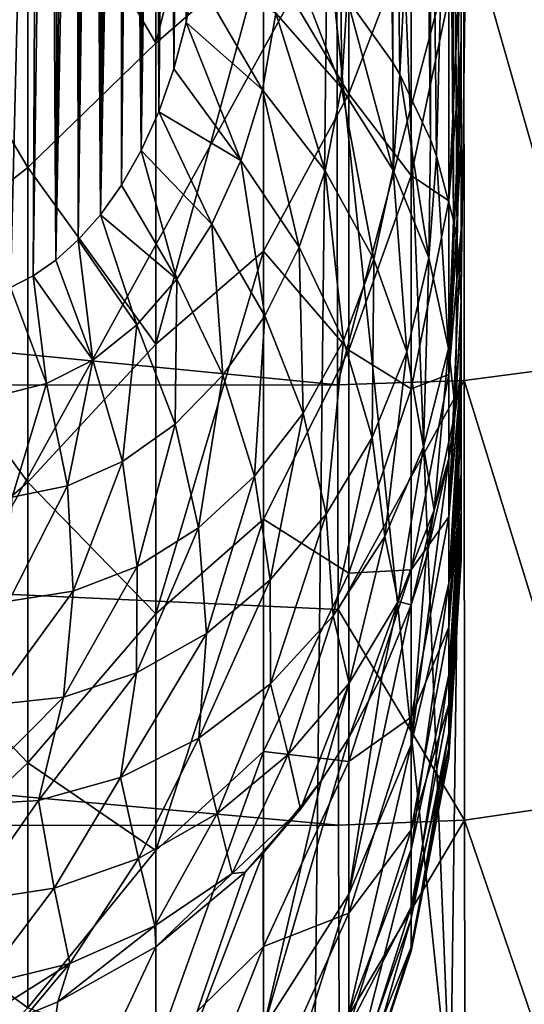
# Model space of a CAD drawing. Header units: metres. Extents: x -22 to 72, y -222 to 22.
# Tile 241 of 256: x 67.9 to 69.5, y -15.34 to -12.22. Entities that reach past the tile are written whole.
import ezdxf

# ---------------------------------------------------------------- set-up
doc = ezdxf.new("R2010")
doc.units = ezdxf.units.M
doc.layers.add('solid_509499_SW0002_01', color=7, linetype='CONTINUOUS')

msp = doc.modelspace()

# ---------------------------------------------------------------- linework, layer by layer
at = {"layer": 'solid_509499_SW0002_01'}
for points in [[(69.300003, -2.598989, 54.538895), (69.300003, -3.269996, 54.685978), (69.300003, -13.777501, 70.062981)], [(69.300003, -10.636386, 66.28595), (69.300003, -2.598989, 54.538895), (69.300003, -13.777501, 70.062981)], [(69.300003, -3.269996, 54.685978), (69.300003, -13.862061, 69.385178), (69.300003, -13.777501, 70.062981)], [(69.300003, -3.269996, 54.685978), (69.300003, -3.931835, 54.866199), (69.300003, -13.862061, 69.385178)], [(69.300003, -3.931835, 54.866199), (69.300003, -13.913306, 68.703827), (69.300003, -13.862061, 69.385178)], [(69.300003, -3.931835, 54.866199), (69.300003, -4.58237, 55.078781), (69.300003, -13.913306, 68.703827)], [(69.300003, -4.58237, 55.078781), (69.300003, -13.931083, 68.021065), (69.300003, -13.913306, 68.703827)], [(69.300003, -4.58237, 55.078781), (69.300003, -5.219559, 55.322765), (69.300003, -13.931083, 68.021065)], [(69.300003, -5.219559, 55.322765), (69.300003, -13.915392, 67.338661), (69.300003, -13.931083, 68.021065)], [(69.300003, -5.219559, 55.322765), (69.300003, -5.84147, 55.597042), (69.300003, -13.915392, 67.338661)], [(69.300003, -5.84147, 55.597042), (69.300003, -13.866313, 66.658028), (69.300003, -13.915392, 67.338661)], [(69.300003, -5.84147, 55.597042), (69.300003, -6.554168, 55.922989), (69.300003, -13.866313, 66.658028)], [(69.300003, -6.554168, 55.922989), (69.300003, -13.783953, 65.980553), (69.300003, -13.866313, 66.658028)], [(69.300003, -6.554168, 55.922989), (69.300003, -7.273997, 56.23288), (69.300003, -13.783953, 65.980553)], [(69.300003, -7.273997, 56.23288), (69.300003, -13.668474, 65.307724), (69.300003, -13.783953, 65.980553)], [(69.300003, -7.273997, 56.23288), (69.300003, -7.645568, 56.40617), (69.300003, -13.668474, 65.307724)], [(67.934784, -7.463446, 93.293404), (66.932289, -7.453458, 93.3004), (66.862045, -15.601653, 104.804047)], [(68.935982, -7.50635, 93.263359), (67.934784, -7.463446, 93.293404), (66.862045, -15.601653, 104.804047)], [(68.874237, -11.941161, 99.520233), (68.935982, -7.50635, 93.263359), (66.862045, -15.601653, 104.804047)], [(69.265678, -15.671681, 104.711929), (68.935982, -7.50635, 93.263359), (68.874237, -11.941161, 99.520233)], [(69.265678, -15.671681, 104.711929), (69.371368, -7.559945, 93.228462), (68.935982, -7.50635, 93.263359)], [(69.685043, -15.770763, 104.644653), (69.371368, -7.559945, 93.228462), (69.265678, -15.671681, 104.711929)], [(69.685043, -15.770763, 104.644653), (69.792732, -7.664909, 93.157066), (69.371368, -7.559945, 93.228462)], [(69.300003, -7.645568, 56.40617), (69.300003, -13.520137, 64.641212), (69.300003, -13.668474, 65.307724)], [(69.300003, -7.645568, 56.40617), (69.300003, -7.826062, 56.504311), (69.300003, -13.520137, 64.641212)], [(69.300003, -7.826062, 56.504311), (69.300003, -8.002706, 56.610008), (69.300003, -13.520137, 64.641212)], [(69.300003, -8.002706, 56.610008), (69.300003, -13.339298, 63.982708), (69.300003, -13.520137, 64.641212)], [(69.300003, -8.002706, 56.610008), (69.300003, -8.340549, 56.84156), (69.300003, -13.339298, 63.982708)], [(69.300003, -8.340549, 56.84156), (69.300003, -8.872812, 57.259953), (69.300003, -13.339298, 63.982708)], [(69.300003, -8.872812, 57.259953), (69.300003, -13.126409, 63.333851), (69.300003, -13.339298, 63.982708)], [(69.300003, -8.872812, 57.259953), (69.300003, -9.385797, 57.705231), (69.300003, -13.126409, 63.333851)], [(67.86985, -13.067248, 76.621307), (67.835335, -9.34833, 71.39505), (67.960014, -9.374303, 71.141037)], [(67.941101, -13.030604, 76.404312), (67.86985, -13.067248, 76.621307), (67.960014, -9.374303, 71.141037)], [(67.941101, -13.030604, 76.404312), (67.960014, -9.374303, 71.141037), (67.991982, -9.378656, 71.078972)], [(68.013062, -12.980426, 76.179054), (67.941101, -13.030604, 76.404312), (67.991982, -9.378656, 71.078972)], [(68.013062, -12.980426, 76.179054), (67.991982, -9.378656, 71.078972), (68.022621, -9.383988, 71.023277)], [(68.013062, -12.980426, 76.179054), (68.022621, -9.383988, 71.023277), (68.051964, -9.390354, 70.97361)], [(68.013062, -12.980426, 76.179054), (68.051964, -9.390354, 70.97361), (68.080009, -9.397782, 70.929665)], [(68.084694, -12.916035, 75.945282), (68.013062, -12.980426, 76.179054), (68.080009, -9.397782, 70.929665)], [(68.084694, -12.916035, 75.945282), (68.080009, -9.397782, 70.929665), (68.106758, -9.406284, 70.891167)], [(68.084694, -12.916035, 75.945282), (68.106758, -9.406284, 70.891167), (68.132202, -9.415839, 70.857864)], [(69.300003, -9.385797, 57.705231), (69.300003, -12.882004, 62.696274), (69.300003, -13.126409, 63.333851)], [(69.300003, -9.385797, 57.705231), (69.300003, -9.877716, 58.176247), (69.300003, -12.882004, 62.696274)], [(68.154747, -12.836872, 75.702957), (68.084694, -12.916035, 75.945282), (68.132202, -9.415839, 70.857864)], [(68.154747, -12.836872, 75.702957), (68.132202, -9.415839, 70.857864), (68.156296, -9.426385, 70.829521)], [(68.154747, -12.836872, 75.702957), (68.156296, -9.426385, 70.829521), (68.178947, -9.437802, 70.805916)], [(68.154747, -12.836872, 75.702957), (68.178947, -9.437802, 70.805916), (68.20005, -9.449903, 70.786774)], [(68.154747, -12.836872, 75.702957), (68.20005, -9.449903, 70.786774), (68.219559, -9.462481, 70.771698)], [(68.221817, -12.742459, 75.452209), (68.154747, -12.836872, 75.702957), (68.219559, -9.462481, 70.771698)], [(68.221817, -12.742459, 75.452209), (68.219559, -9.462481, 70.771698), (68.237564, -9.475407, 70.760208)], [(68.221817, -12.742459, 75.452209), (68.237564, -9.475407, 70.760208), (68.254295, -9.488692, 70.751762)], [(68.284225, -12.633099, 75.19445), (68.221817, -12.742459, 75.452209), (68.254295, -9.488692, 70.751762)], [(68.284225, -12.633099, 75.19445), (68.254295, -9.488692, 70.751762), (68.285225, -9.516897, 70.74247)], [(68.284225, -12.633099, 75.19445), (68.285225, -9.516897, 70.74247), (68.299995, -9.532266, 70.741234)], [(68.284225, -12.633099, 75.19445), (68.299995, -9.532266, 70.741234), (68.314606, -9.548854, 70.742294)], [(68.284225, -12.633099, 75.19445), (68.314606, -9.548854, 70.742294), (68.329262, -9.56704, 70.745857)], [(68.340218, -12.509532, 74.93161), (68.284225, -12.633099, 75.19445), (68.329262, -9.56704, 70.745857)], [(68.340218, -12.509532, 74.93161), (68.329262, -9.56704, 70.745857), (68.344124, -9.587275, 70.752335)], [(68.340218, -12.509532, 74.93161), (68.344124, -9.587275, 70.752335), (68.359207, -9.609944, 70.762245)], [(68.340218, -12.509532, 74.93161), (68.359207, -9.609944, 70.762245), (68.37439, -9.63526, 70.776093)], [(68.388145, -12.373186, 74.666298), (68.340218, -12.509532, 74.93161), (68.37439, -9.63526, 70.776093)], [(68.388145, -12.373186, 74.666298), (68.37439, -9.63526, 70.776093), (68.389412, -9.663278, 70.794327)], [(68.388145, -12.373186, 74.666298), (68.389412, -9.663278, 70.794327), (68.40403, -9.694009, 70.817307)], [(68.388145, -12.373186, 74.666298), (68.40403, -9.694009, 70.817307), (68.417999, -9.727506, 70.845398)], [(68.426552, -12.226201, 74.401932), (68.388145, -12.373186, 74.666298), (68.417999, -9.727506, 70.845398)], [(68.426552, -12.226201, 74.401932), (68.417999, -9.727506, 70.845398), (68.431114, -9.76384, 70.878975)], [(68.426552, -12.226201, 74.401932), (68.431114, -9.76384, 70.878975), (68.443146, -9.803116, 70.918457)], [(68.426552, -12.226201, 74.401932), (68.443146, -9.803116, 70.918457), (68.453842, -9.845466, 70.96431)], [(68.454353, -12.071254, 74.142365), (68.426552, -12.226201, 74.401932), (68.453842, -9.845466, 70.96431)], [(69.300003, -9.877716, 58.176247), (69.300003, -12.606717, 62.071575), (69.300003, -12.882004, 62.696274)], [(69.300003, -9.877716, 58.176247), (69.300003, -10.346872, 58.671673), (69.300003, -12.606717, 62.071575)], [(69.300003, -10.346872, 58.671673), (69.300003, -12.301251, 61.461288), (69.300003, -12.606717, 62.071575)], [(69.300003, -10.346872, 58.671673), (69.300003, -10.791677, 59.190056), (69.300003, -12.301251, 61.461288)], [(69.060417, -10.616861, 70.8265), (69.082909, -12.353805, 73.230042), (68.938232, -12.150249, 73.372574)], [(69.082916, -10.653089, 70.801132), (69.082909, -12.353805, 73.230042), (69.060417, -10.616861, 70.8265)], [(69.082916, -10.653089, 70.801132), (69.104599, -12.390901, 73.204063), (69.082909, -12.353805, 73.230042)], [(69.181709, -10.845574, 70.666344), (69.104599, -12.390901, 73.204063), (69.082916, -10.653089, 70.801132)], [(69.300003, -10.636386, 66.28595), (69.300003, -13.777501, 70.062981), (69.300003, -13.659966, 70.7351)], [(69.300003, -10.937122, 66.772652), (69.300003, -10.636386, 66.28595), (69.300003, -13.659966, 70.7351)], [(69.300003, -10.791677, 59.190056), (69.300003, -11.966299, 60.866756), (69.300003, -12.301251, 61.461288)], [(69.181709, -10.845574, 70.666344), (69.202568, -12.597625, 73.059311), (69.104599, -12.390901, 73.204063)], [(69.202583, -10.896911, 70.630394), (69.202568, -12.597625, 73.059311), (69.181709, -10.845574, 70.666344)], [(69.202583, -10.896911, 70.630394), (69.221741, -12.650282, 73.022446), (69.202568, -12.597625, 73.059311)], [(69.261353, -11.086254, 70.49781), (69.221741, -12.650282, 73.022446), (69.202583, -10.896911, 70.630394)], [(68.67218, -10.938646, 55.838947), (68.330727, -11.243855, 55.396935), (68.330727, -12.291612, 56.416485)], [(68.67218, -11.994642, 56.879131), (68.67218, -10.938646, 55.838947), (68.330727, -12.291612, 56.416485)], [(69.300003, -10.946776, 66.790558), (69.300003, -10.937122, 66.772652), (69.300003, -13.659966, 70.7351)], [(69.300003, -11.180861, 67.291489), (69.300003, -10.946776, 66.790558), (69.300003, -13.659966, 70.7351)], [(69.261353, -11.086254, 70.49781), (69.275505, -12.853527, 72.880127), (69.221741, -12.650282, 73.022446)], [(69.275505, -11.152818, 70.451202), (69.275505, -12.853527, 72.880127), (69.261353, -11.086254, 70.49781)], [(69.275505, -11.152818, 70.451202), (69.286629, -12.921685, 72.832405), (69.275505, -12.853527, 72.880127)], [(69.297676, -11.33383, 70.324463), (69.286629, -12.921685, 72.832405), (69.275505, -11.152818, 70.451202)], [(69.300003, -11.180861, 67.291489), (69.300003, -13.659966, 70.7351), (69.300003, -13.509971, 71.399429)], [(69.300003, -11.196799, 67.331703), (69.300003, -11.180861, 67.291489), (69.300003, -13.509971, 71.399429)], [(69.300003, -11.363482, 67.834686), (69.300003, -11.196799, 67.331703), (69.300003, -13.509971, 71.399429)], [(68.330727, -12.291612, 56.416485), (68.330727, -11.243855, 55.396935), (67.92469, -11.590047, 55.055225)], [(69.297676, -11.33383, 70.324463), (69.300003, -12.262533, 71.478508), (69.286629, -12.921685, 72.832405)], [(69.297676, -11.33383, 70.324463), (69.300003, -11.414825, 70.267784), (69.300003, -12.262533, 71.478508)], [(69.300003, -11.381104, 67.900894), (69.300003, -11.363482, 67.834686), (69.300003, -13.509971, 71.399429)], [(69.300003, -11.482731, 68.395142), (69.300003, -11.381104, 67.900894), (69.300003, -13.509971, 71.399429)], [(69.300003, -12.262533, 71.478508), (69.300003, -11.414825, 70.267784), (69.300003, -11.448845, 70.10685)], [(69.300003, -11.448845, 70.10685), (69.300003, -11.512479, 69.682938), (69.300003, -13.115514, 72.696686)], [(69.300003, -11.448845, 70.10685), (69.300003, -13.115514, 72.696686), (69.300003, -12.262533, 71.478508)], [(69.300003, -11.496231, 68.48912), (69.300003, -11.482731, 68.395142), (69.300003, -13.509971, 71.399429)], [(69.300003, -11.53703, 68.965706), (69.300003, -11.496231, 68.48912), (69.300003, -13.509971, 71.399429)], [(69.300003, -11.512479, 69.682938), (69.300003, -11.525734, 69.538818), (69.300003, -13.115514, 72.696686)], [(69.300003, -11.525734, 69.538818), (69.300003, -13.328206, 72.053932), (69.300003, -13.115514, 72.696686)], [(69.300003, -11.525734, 69.538818), (69.300003, -11.54012, 69.086632), (69.300003, -13.328206, 72.053932)], [(68.943581, -12.453251, 58.30027), (68.943581, -11.54117, 57.231083), (68.67218, -11.994642, 56.879131)], [(69.140579, -11.936769, 58.616207), (68.943581, -11.54117, 57.231083), (68.943581, -12.453251, 58.30027)], [(69.300003, -11.53703, 68.965706), (69.300003, -13.509971, 71.399429), (69.300003, -13.328206, 72.053932)], [(69.300003, -11.54012, 69.086632), (69.300003, -11.53703, 68.965706), (69.300003, -13.328206, 72.053932)], [(67.92469, -12.68715, 56.128494), (67.92469, -11.590047, 55.055225), (67.460587, -11.903565, 54.758411)], [(68.330727, -12.291612, 56.416485), (67.92469, -11.590047, 55.055225), (67.92469, -12.68715, 56.128494)], [(69.308334, -11.860662, 50.703178), (69.719574, -11.811772, 50.773331), (69.720314, -13.308358, 51.900715)], [(53.5, -11.872946, 50.678535), (68.904739, -11.870965, 50.677177), (68.907455, -13.37643, 51.81139)], [(53.5, -13.377833, 51.81255), (53.5, -11.872946, 50.678535), (68.907455, -13.37643, 51.81139)], [(69.308334, -11.860662, 50.703178), (68.907455, -13.37643, 51.81139), (68.904739, -11.870965, 50.677177)], [(69.309006, -13.363231, 51.835499), (68.907455, -13.37643, 51.81139), (69.308334, -11.860662, 50.703178)], [(69.309006, -13.363231, 51.835499), (69.308334, -11.860662, 50.703178), (69.720314, -13.308358, 51.900715)], [(67.92469, -12.68715, 56.128494), (67.460587, -11.903565, 54.758411), (67.460587, -13.049876, 55.886566)], [(68.920052, -12.433787, 73.794472), (68.711884, -12.196165, 73.913643), (68.726929, -11.934546, 73.523605)], [(68.919296, -12.12776, 73.388321), (68.920052, -12.433787, 73.794472), (68.726929, -11.934546, 73.523605)], [(69.140579, -12.71168, 59.696072), (69.140579, -11.936769, 58.616207), (68.943581, -12.453251, 58.30027)], [(69.260025, -12.146354, 59.967525), (69.140579, -11.936769, 58.616207), (69.140579, -12.71168, 59.696072)], [(68.833664, -15.586576, 104.691223), (68.874237, -11.941161, 99.520233), (66.862045, -15.601653, 104.804047)], [(69.265678, -15.671681, 104.711929), (68.874237, -11.941161, 99.520233), (68.833664, -15.586576, 104.691223)], [(69.260025, -12.792513, 61.042542), (69.300003, -12.301251, 61.461288), (69.300003, -11.966299, 60.866756)], [(69.260025, -12.792513, 61.042542), (69.300003, -11.966299, 60.866756), (69.260025, -12.146354, 59.967525)], [(68.67218, -11.994642, 56.879131), (68.330727, -12.291612, 56.416485), (68.330727, -13.247275, 57.522823)], [(68.67218, -12.952138, 58.010643), (68.67218, -11.994642, 56.879131), (68.330727, -13.247275, 57.522823)], [(68.943581, -12.453251, 58.30027), (68.67218, -11.994642, 56.879131), (68.67218, -12.952138, 58.010643)], [(68.668686, -12.44043, 74.310852), (68.426552, -12.226201, 74.401932), (68.454353, -12.071254, 74.142365)], [(68.711884, -12.196165, 73.913643), (68.668686, -12.44043, 74.310852), (68.454353, -12.071254, 74.142365)], [(68.919296, -12.12776, 73.388321), (68.938232, -12.150249, 73.372574), (68.920052, -12.433787, 73.794472)], [(69.083237, -12.695071, 73.656258), (68.920052, -12.433787, 73.794472), (68.938232, -12.150249, 73.372574)], [(69.082909, -12.353805, 73.230042), (69.083237, -12.695071, 73.656258), (68.938232, -12.150249, 73.372574)], [(69.260025, -12.792513, 61.042542), (69.260025, -12.146354, 59.967525), (69.140579, -12.71168, 59.696072)], [(68.86808, -12.697713, 74.221214), (68.668686, -12.44043, 74.310852), (68.711884, -12.196165, 73.913643)], [(68.920052, -12.433787, 73.794472), (68.86808, -12.697713, 74.221214), (68.711884, -12.196165, 73.913643)], [(68.600121, -12.664773, 74.711533), (68.388145, -12.373186, 74.666298), (68.426552, -12.226201, 74.401932)], [(68.668686, -12.44043, 74.310852), (68.600121, -12.664773, 74.711533), (68.426552, -12.226201, 74.401932)], [(69.286629, -12.921685, 72.832405), (69.300003, -12.262533, 71.478508), (69.300003, -13.115514, 72.696686)], [(68.330727, -13.247275, 57.522823), (68.330727, -12.291612, 56.416485), (67.92469, -12.68715, 56.128494)], [(69.260025, -13.343766, 62.169178), (69.300003, -12.606717, 62.071575), (69.300003, -12.301251, 61.461288)], [(69.260025, -13.343766, 62.169178), (69.300003, -12.301251, 61.461288), (69.260025, -12.792513, 61.042542)], [(68.600121, -12.664773, 74.711533), (68.340218, -12.509532, 74.93161), (68.388145, -12.373186, 74.666298)], [(69.082909, -12.353805, 73.230042), (69.104599, -12.390901, 73.204063), (69.083237, -12.695071, 73.656258)], [(69.197205, -12.973263, 73.502579), (69.083237, -12.695071, 73.656258), (69.104599, -12.390901, 73.204063)], [(69.202568, -12.597625, 73.059311), (69.197205, -12.973263, 73.502579), (69.104599, -12.390901, 73.204063)], [(68.785881, -12.939856, 74.64978), (68.600121, -12.664773, 74.711533), (68.668686, -12.44043, 74.310852)], [(68.86808, -12.697713, 74.221214), (68.785881, -12.939856, 74.64978), (68.668686, -12.44043, 74.310852)], [(69.022293, -12.977211, 74.11129), (68.86808, -12.697713, 74.221214), (68.920052, -12.433787, 73.794472)], [(69.083237, -12.695071, 73.656258), (69.022293, -12.977211, 74.11129), (68.920052, -12.433787, 73.794472)], [(68.943581, -13.26662, 59.446346), (68.943581, -12.453251, 58.30027), (68.67218, -12.952138, 58.010643)], [(69.140579, -12.71168, 59.696072), (68.943581, -12.453251, 58.30027), (68.943581, -13.26662, 59.446346)], [(68.508781, -12.866193, 75.113533), (68.284225, -12.633099, 75.19445), (68.340218, -12.509532, 74.93161)], [(68.600121, -12.664773, 74.711533), (68.508781, -12.866193, 75.113533), (68.340218, -12.509532, 74.93161)], [(69.202568, -12.597625, 73.059311), (69.221741, -12.650282, 73.022446), (69.197205, -12.973263, 73.502579)], [(69.260025, -13.343766, 62.169178), (69.300003, -12.882004, 62.696274), (69.300003, -12.606717, 62.071575)], [(68.397644, -13.041291, 75.51506), (68.221817, -12.742459, 75.452209), (68.284225, -12.633099, 75.19445)], [(68.508781, -12.866193, 75.113533), (68.397644, -13.041291, 75.51506), (68.284225, -12.633099, 75.19445)], [(69.259026, -13.261171, 73.337402), (69.197205, -12.973263, 73.502579), (69.221741, -12.650282, 73.022446)], [(69.275505, -12.853527, 72.880127), (69.259026, -13.261171, 73.337402), (69.221741, -12.650282, 73.022446)], [(67.92469, -13.685263, 57.294395), (67.92469, -12.68715, 56.128494), (67.460587, -13.049876, 55.886566)], [(68.330727, -13.247275, 57.522823), (67.92469, -12.68715, 56.128494), (67.92469, -13.685263, 57.294395)], [(68.67659, -13.157051, 75.078468), (68.508781, -12.866193, 75.113533), (68.600121, -12.664773, 74.711533)], [(68.785881, -12.939856, 74.64978), (68.67659, -13.157051, 75.078468), (68.600121, -12.664773, 74.711533)], [(68.926147, -13.23553, 74.566765), (68.785881, -12.939856, 74.64978), (68.86808, -12.697713, 74.221214)], [(69.022293, -12.977211, 74.11129), (68.926147, -13.23553, 74.566765), (68.86808, -12.697713, 74.221214)], [(69.140579, -13.389185, 60.839565), (69.140579, -12.71168, 59.696072), (68.943581, -13.26662, 59.446346)], [(69.127342, -13.271701, 73.98391), (69.022293, -12.977211, 74.11129), (69.083237, -12.695071, 73.656258)], [(69.197205, -12.973263, 73.502579), (69.127342, -13.271701, 73.98391), (69.083237, -12.695071, 73.656258)], [(69.260025, -12.792513, 61.042542), (69.140579, -12.71168, 59.696072), (69.140579, -13.389185, 60.839565)], [(68.397644, -13.041291, 75.51506), (68.154747, -12.836872, 75.702957), (68.221817, -12.742459, 75.452209)], [(69.260025, -13.343766, 62.169178), (69.260025, -12.792513, 61.042542), (69.140579, -13.389185, 60.839565)], [(68.27021, -13.186359, 75.914528), (68.084694, -12.916035, 75.945282), (68.154747, -12.836872, 75.702957)], [(68.397644, -13.041291, 75.51506), (68.27021, -13.186359, 75.914528), (68.154747, -12.836872, 75.702957)], [(68.54377, -13.345511, 75.505814), (68.397644, -13.041291, 75.51506), (68.508781, -12.866193, 75.113533)], [(68.67659, -13.157051, 75.078468), (68.54377, -13.345511, 75.505814), (68.508781, -12.866193, 75.113533)], [(69.275505, -12.853527, 72.880127), (69.286629, -12.921685, 72.832405), (69.259026, -13.261171, 73.337402)], [(69.260025, -13.796025, 63.339069), (69.300003, -13.126409, 63.333851), (69.300003, -12.882004, 62.696274)], [(69.260025, -13.796025, 63.339069), (69.300003, -12.882004, 62.696274), (69.260025, -13.343766, 62.169178)], [(68.130791, -13.297911, 76.310577), (68.013062, -12.980426, 76.179054), (68.084694, -12.916035, 75.945282)], [(68.27021, -13.186359, 75.914528), (68.130791, -13.297911, 76.310577), (68.084694, -12.916035, 75.945282)], [(68.798462, -13.466698, 75.021423), (68.67659, -13.157051, 75.078468), (68.785881, -12.939856, 74.64978)], [(68.926147, -13.23553, 74.566765), (68.798462, -13.466698, 75.021423), (68.785881, -12.939856, 74.64978)], [(69.286629, -12.921685, 72.832405), (69.281197, -13.458247, 73.020782), (69.259026, -13.261171, 73.337402)], [(69.286629, -12.921685, 72.832405), (69.300003, -13.115514, 72.696686), (69.281197, -13.458247, 73.020782)], [(68.67218, -12.952138, 58.010643), (68.330727, -13.247275, 57.522823), (68.330727, -14.103686, 58.707661)], [(68.67218, -13.803268, 59.224186), (68.67218, -12.952138, 58.010643), (68.330727, -14.103686, 58.707661)], [(68.943581, -13.26662, 59.446346), (68.67218, -12.952138, 58.010643), (68.67218, -13.803268, 59.224186)], [(68.130791, -13.297911, 76.310577), (67.941101, -13.030604, 76.404312), (68.013062, -12.980426, 76.179054)], [(69.017288, -13.544155, 74.464622), (68.926147, -13.23553, 74.566765), (69.022293, -12.977211, 74.11129)], [(69.127342, -13.271701, 73.98391), (69.017288, -13.544155, 74.464622), (69.022293, -12.977211, 74.11129)], [(69.180519, -13.573569, 73.842369), (69.127342, -13.271701, 73.98391), (69.197205, -12.973263, 73.502579)], [(69.259026, -13.261171, 73.337402), (69.180519, -13.573569, 73.842369), (69.197205, -12.973263, 73.502579)], [(67.984344, -13.372841, 76.701988), (67.86985, -13.067248, 76.621307), (67.941101, -13.030604, 76.404312)], [(68.130791, -13.297911, 76.310577), (67.984344, -13.372841, 76.701988), (67.941101, -13.030604, 76.404312)], [(67.92469, -13.685263, 57.294395), (67.460587, -13.049876, 55.886566), (67.460587, -14.08971, 57.11356)], [(68.391609, -13.500995, 75.93042), (68.27021, -13.186359, 75.914528), (68.397644, -13.041291, 75.51506)], [(68.54377, -13.345511, 75.505814), (68.391609, -13.500995, 75.93042), (68.397644, -13.041291, 75.51506)], [(67.984344, -13.372841, 76.701988), (67.83667, -13.408978, 77.087585), (67.86985, -13.067248, 76.621307)], [(69.260025, -13.796025, 63.339069), (69.300003, -13.339298, 63.982708), (69.300003, -13.126409, 63.333851)], [(69.281197, -13.458247, 73.020782), (69.300003, -13.115514, 72.696686), (69.300003, -13.328206, 72.053932)], [(68.64341, -13.666535, 75.474144), (68.54377, -13.345511, 75.505814), (68.67659, -13.157051, 75.078468)], [(68.798462, -13.466698, 75.021423), (68.64341, -13.666535, 75.474144), (68.67659, -13.157051, 75.078468)], [(68.225296, -13.619503, 76.351013), (68.130791, -13.297911, 76.310577), (68.27021, -13.186359, 75.914528)], [(68.391609, -13.500995, 75.93042), (68.225296, -13.619503, 76.351013), (68.27021, -13.186359, 75.914528)], [(68.330727, -14.103686, 58.707661), (68.330727, -13.247275, 57.522823), (67.92469, -13.685263, 57.294395)], [(68.871246, -13.787127, 74.943878), (68.798462, -13.466698, 75.021423), (68.926147, -13.23553, 74.566765)], [(69.017288, -13.544155, 74.464622), (68.871246, -13.787127, 74.943878), (68.926147, -13.23553, 74.566765)], [(68.943581, -13.97483, 60.660225), (68.943581, -13.26662, 59.446346), (68.67218, -13.803268, 59.224186)], [(69.140579, -13.389185, 60.839565), (68.943581, -13.26662, 59.446346), (68.943581, -13.97483, 60.660225)], [(69.056953, -13.857752, 74.345993), (69.017288, -13.544155, 74.464622), (69.127342, -13.271701, 73.98391)], [(69.180519, -13.573569, 73.842369), (69.056953, -13.857752, 74.345993), (69.127342, -13.271701, 73.98391)], [(69.213814, -13.77471, 73.522514), (69.180519, -13.573569, 73.842369), (69.259026, -13.261171, 73.337402)], [(69.213814, -13.77471, 73.522514), (69.259026, -13.261171, 73.337402), (69.281197, -13.458247, 73.020782)], [(68.050774, -13.697532, 76.766388), (67.984344, -13.372841, 76.701988), (68.130791, -13.297911, 76.310577)], [(68.225296, -13.619503, 76.351013), (68.050774, -13.697532, 76.766388), (68.130791, -13.297911, 76.310577)], [(69.309006, -13.363231, 51.835499), (69.720314, -13.308358, 51.900715), (69.721535, -14.69781, 53.157661)], [(68.465889, -13.830273, 75.923698), (68.391609, -13.500995, 75.93042), (68.54377, -13.345511, 75.505814)], [(68.64341, -13.666535, 75.474144), (68.465889, -13.830273, 75.923698), (68.54377, -13.345511, 75.505814)], [(69.260025, -13.343766, 62.169178), (69.140579, -13.389185, 60.839565), (69.140579, -13.96409, 62.037933)], [(69.260025, -13.796025, 63.339069), (69.260025, -13.343766, 62.169178), (69.140579, -13.96409, 62.037933)], [(69.260025, -14.005768, 71.98661), (69.300003, -13.328206, 72.053932), (69.300003, -13.509971, 71.399429)], [(69.260071, -13.61095, 73.17556), (69.300003, -13.328206, 72.053932), (69.260025, -14.005768, 71.98661)], [(69.260025, -14.145935, 64.543541), (69.300003, -13.520137, 64.641212), (69.300003, -13.339298, 63.982708)], [(69.260025, -14.145935, 64.543541), (69.300003, -13.339298, 63.982708), (69.260025, -13.796025, 63.339069)], [(69.272392, -13.52931, 73.091934), (69.300003, -13.328206, 72.053932), (69.260071, -13.61095, 73.17556)], [(69.272392, -13.52931, 73.091934), (69.281197, -13.458247, 73.020782), (69.300003, -13.328206, 72.053932)], [(53.5, -13.377833, 51.81255), (68.907455, -13.37643, 51.81139), (68.908943, -14.089494, 52.428032)], [(53.5, -13.377833, 51.81255), (68.908943, -14.089494, 52.428032), (68.910492, -14.774174, 53.076065)], [(53.5, -14.77501, 53.076893), (53.5, -13.377833, 51.81255), (68.910492, -14.774174, 53.076065)], [(67.874969, -13.732735, 77.175339), (67.83667, -13.408978, 77.087585), (67.984344, -13.372841, 76.701988)], [(68.050774, -13.697532, 76.766388), (67.874969, -13.732735, 77.175339), (67.984344, -13.372841, 76.701988)], [(69.309006, -13.363231, 51.835499), (68.908943, -14.089494, 52.428032), (68.907455, -13.37643, 51.81139)], [(69.310173, -14.758167, 53.097851), (68.908943, -14.089494, 52.428032), (69.309006, -13.363231, 51.835499)], [(69.310173, -14.758167, 53.097851), (69.309006, -13.363231, 51.835499), (69.721535, -14.69781, 53.157661)], [(69.140579, -13.96409, 62.037933), (69.140579, -13.389185, 60.839565), (68.943581, -13.97483, 60.660225)], [(68.693993, -13.996064, 75.420853), (68.64341, -13.666535, 75.474144), (68.798462, -13.466698, 75.021423)], [(68.871246, -13.787127, 74.943878), (68.693993, -13.996064, 75.420853), (68.798462, -13.466698, 75.021423)], [(69.213814, -13.77471, 73.522514), (69.281197, -13.458247, 73.020782), (69.260071, -13.61095, 73.17556)], [(69.272392, -13.52931, 73.091934), (69.260071, -13.61095, 73.17556), (69.281197, -13.458247, 73.020782)], [(68.271965, -13.9534, 76.368927), (68.225296, -13.619503, 76.351013), (68.391609, -13.500995, 75.93042)], [(68.465889, -13.830273, 75.923698), (68.271965, -13.9534, 76.368927), (68.391609, -13.500995, 75.93042)], [(69.260025, -14.005768, 71.98661), (69.300003, -13.509971, 71.399429), (69.300003, -13.659966, 70.7351)], [(69.260025, -14.145935, 64.543541), (69.300003, -13.668474, 65.307724), (69.300003, -13.520137, 64.641212)], [(68.893059, -14.11006, 74.847824), (68.871246, -13.787127, 74.943878), (69.017288, -13.544155, 74.464622)], [(69.056953, -13.857752, 74.345993), (68.893059, -14.11006, 74.847824), (69.017288, -13.544155, 74.464622)], [(69.099777, -14.063984, 74.021301), (69.056953, -13.857752, 74.345993), (69.180519, -13.573569, 73.842369)], [(69.213814, -13.77471, 73.522514), (69.099777, -14.063984, 74.021301), (69.180519, -13.573569, 73.842369)], [(68.068619, -14.032017, 76.808662), (68.050774, -13.697532, 76.766388), (68.225296, -13.619503, 76.351013)], [(68.271965, -13.9534, 76.368927), (68.068619, -14.032017, 76.808662), (68.225296, -13.619503, 76.351013)], [(69.260071, -13.61095, 73.17556), (69.260025, -14.005768, 71.98661), (69.140579, -14.518873, 72.443466)], [(69.188614, -13.926589, 73.519806), (69.260071, -13.61095, 73.17556), (69.140579, -14.518873, 72.443466)], [(69.213814, -13.77471, 73.522514), (69.260071, -13.61095, 73.17556), (69.188614, -13.926589, 73.519806)], [(67.92469, -14.576595, 58.543823), (67.92469, -13.685263, 57.294395), (67.460587, -14.08971, 57.11356)], [(68.330727, -14.103686, 58.707661), (67.92469, -13.685263, 57.294395), (67.92469, -14.576595, 58.543823)], [(68.491127, -14.165681, 75.894531), (68.465889, -13.830273, 75.923698), (68.64341, -13.666535, 75.474144)], [(68.693993, -13.996064, 75.420853), (68.491127, -14.165681, 75.894531), (68.64341, -13.666535, 75.474144)], [(69.260025, -14.296872, 70.766594), (69.300003, -13.659966, 70.7351), (69.300003, -13.777501, 70.062981)], [(69.260025, -14.005768, 71.98661), (69.300003, -13.659966, 70.7351), (69.260025, -14.296872, 70.766594)], [(69.260025, -14.390899, 65.773651), (69.300003, -13.783953, 65.980553), (69.300003, -13.668474, 65.307724)], [(69.260025, -14.390899, 65.773651), (69.300003, -13.668474, 65.307724), (69.260025, -14.145935, 64.543541)], [(67.863899, -14.06359, 77.241661), (67.874969, -13.732735, 77.175339), (68.050774, -13.697532, 76.766388)], [(68.068619, -14.032017, 76.808662), (67.863899, -14.06359, 77.241661), (68.050774, -13.697532, 76.766388)], [(69.213814, -13.77471, 73.522514), (69.140602, -14.075205, 73.69455), (69.099777, -14.063984, 74.021301)], [(69.213814, -13.77471, 73.522514), (69.188614, -13.926589, 73.519806), (69.140602, -14.075205, 73.69455)], [(69.260025, -14.481912, 69.526047), (69.300003, -13.777501, 70.062981), (69.300003, -13.862061, 69.385178)], [(69.260025, -14.296872, 70.766594), (69.300003, -13.777501, 70.062981), (69.260025, -14.481912, 69.526047)], [(69.260025, -14.529099, 67.020287), (69.300003, -13.866313, 66.658028), (69.300003, -13.783953, 65.980553)], [(69.260025, -14.529099, 67.020287), (69.300003, -13.783953, 65.980553), (69.260025, -14.390899, 65.773651)], [(68.67218, -13.803268, 59.224186), (68.330727, -14.103686, 58.707661), (68.330727, -14.854427, 59.962116)], [(68.67218, -14.541045, 60.509796), (68.67218, -13.803268, 59.224186), (68.330727, -14.854427, 59.962116)], [(68.943581, -13.97483, 60.660225), (68.67218, -13.803268, 59.224186), (68.67218, -14.541045, 60.509796)], [(68.694206, -14.325581, 75.347328), (68.693993, -13.996064, 75.420853), (68.871246, -13.787127, 74.943878)], [(68.893059, -14.11006, 74.847824), (68.694206, -14.325581, 75.347328), (68.871246, -13.787127, 74.943878)], [(69.260025, -13.796025, 63.339069), (69.140579, -13.96409, 62.037933), (69.140579, -14.431993, 63.281982)], [(69.260025, -14.145935, 64.543541), (69.260025, -13.796025, 63.339069), (69.140579, -14.431993, 63.281982)], [(68.2696, -14.290973, 76.363861), (68.271965, -13.9534, 76.368927), (68.465889, -13.830273, 75.923698)], [(68.491127, -14.165681, 75.894531), (68.2696, -14.290973, 76.363861), (68.465889, -13.830273, 75.923698)], [(68.943764, -14.323638, 74.51841), (68.893059, -14.11006, 74.847824), (69.056953, -13.857752, 74.345993)], [(69.099777, -14.063984, 74.021301), (68.943764, -14.323638, 74.51841), (69.056953, -13.857752, 74.345993)], [(69.260025, -14.481912, 69.526047), (69.300003, -13.862061, 69.385178), (69.300003, -13.913306, 68.703827)], [(69.260025, -14.529099, 67.020287), (69.300003, -13.915392, 67.338661), (69.300003, -13.866313, 66.658028)], [(69.188614, -13.926589, 73.519806), (69.140579, -14.518873, 72.443466), (69.140602, -14.075205, 73.69455)], [(69.260025, -14.559513, 68.274185), (69.300003, -13.913306, 68.703827), (69.300003, -13.931083, 68.021065)], [(69.260025, -14.481912, 69.526047), (69.300003, -13.913306, 68.703827), (69.260025, -14.559513, 68.274185)], [(69.260025, -14.559513, 68.274185), (69.300003, -13.931083, 68.021065), (69.300003, -13.915392, 67.338661)], [(69.260025, -14.559513, 68.274185), (69.300003, -13.915392, 67.338661), (69.260025, -14.529099, 67.020287)], [(68.037415, -14.367648, 76.827713), (68.068619, -14.032017, 76.808662), (68.271965, -13.9534, 76.368927)], [(68.2696, -14.290973, 76.363861), (68.037415, -14.367648, 76.827713), (68.271965, -13.9534, 76.368927)], [(69.140579, -13.96409, 62.037933), (68.943581, -13.97483, 60.660225), (68.943581, -14.572267, 61.932278)], [(69.140579, -14.431993, 63.281982), (69.140579, -13.96409, 62.037933), (68.943581, -14.572267, 61.932278)], [(68.466667, -14.49855, 75.843674), (68.491127, -14.165681, 75.894531), (68.693993, -13.996064, 75.420853)], [(68.694206, -14.325581, 75.347328), (68.466667, -14.49855, 75.843674), (68.693993, -13.996064, 75.420853)], [(68.943581, -14.572267, 61.932278), (68.943581, -13.97483, 60.660225), (68.67218, -14.541045, 60.509796)], [(67.803757, -14.392991, 77.284836), (67.863899, -14.06359, 77.241661), (68.068619, -14.032017, 76.808662)], [(68.037415, -14.367648, 76.827713), (67.803757, -14.392991, 77.284836), (68.068619, -14.032017, 76.808662)], [(69.260025, -14.005768, 71.98661), (69.140579, -14.851843, 71.156715), (69.140579, -14.518873, 72.443466)], [(69.260025, -14.005768, 71.98661), (69.260025, -14.296872, 70.766594), (69.140579, -14.851843, 71.156715)], [(69.099777, -14.063984, 74.021301), (69.048843, -14.297846, 73.974403), (68.943382, -14.496769, 74.247169)], [(69.099777, -14.063984, 74.021301), (68.943382, -14.496769, 74.247169), (68.943764, -14.323638, 74.51841)], [(69.099777, -14.063984, 74.021301), (69.140602, -14.075205, 73.69455), (69.048843, -14.297846, 73.974403)], [(67.92469, -14.576595, 58.543823), (67.460587, -14.08971, 57.11356), (67.460587, -15.014582, 58.429375)], [(69.310173, -14.758167, 53.097851), (68.910492, -14.774174, 53.076065), (68.908943, -14.089494, 52.428032)], [(69.140602, -14.075205, 73.69455), (69.140579, -14.518873, 72.443466), (68.943581, -14.99397, 72.934479)], [(69.048843, -14.297846, 73.974403), (69.140602, -14.075205, 73.69455), (68.943581, -14.99397, 72.934479)], [(68.330727, -14.854427, 59.962116), (68.330727, -14.103686, 58.707661), (67.92469, -14.576595, 58.543823)], [(68.750511, -14.549741, 75.01384), (68.694206, -14.325581, 75.347328), (68.893059, -14.11006, 74.847824)], [(68.943764, -14.323638, 74.51841), (68.750511, -14.549741, 75.01384), (68.893059, -14.11006, 74.847824)], [(69.260025, -14.145935, 64.543541), (69.140579, -14.431993, 63.281982), (69.140579, -14.789305, 64.562187)], [(69.260025, -14.390899, 65.773651), (69.260025, -14.145935, 64.543541), (69.140579, -14.789305, 64.562187)], [(68.218262, -14.623496, 76.335938), (68.2696, -14.290973, 76.363861), (68.491127, -14.165681, 75.894531)], [(68.466667, -14.49855, 75.843674), (68.218262, -14.623496, 76.335938), (68.491127, -14.165681, 75.894531)], [(67.95797, -14.695752, 76.823044), (68.037415, -14.367648, 76.827713), (68.2696, -14.290973, 76.363861)], [(68.218262, -14.623496, 76.335938), (67.95797, -14.695752, 76.823044), (68.2696, -14.290973, 76.363861)], [(69.048843, -14.297846, 73.974403), (68.943581, -14.99397, 72.934479), (68.943382, -14.496769, 74.247169)], [(69.260025, -14.296872, 70.766594), (69.140579, -15.071005, 69.845772), (69.140579, -14.851843, 71.156715)], [(69.260025, -14.296872, 70.766594), (69.260025, -14.481912, 69.526047), (69.140579, -15.071005, 69.845772)], [(68.525604, -14.737054, 75.507034), (68.466667, -14.49855, 75.843674), (68.694206, -14.325581, 75.347328)], [(68.750511, -14.549741, 75.01384), (68.525604, -14.737054, 75.507034), (68.694206, -14.325581, 75.347328)], [(68.943764, -14.323638, 74.51841), (68.789459, -14.723484, 74.592896), (68.750511, -14.549741, 75.01384)], [(68.943764, -14.323638, 74.51841), (68.855675, -14.633188, 74.449982), (68.789459, -14.723484, 74.592896)], [(68.943764, -14.323638, 74.51841), (68.943382, -14.496769, 74.247169), (68.855675, -14.633188, 74.449982)], [(67.696098, -14.712423, 77.303749), (67.803757, -14.392991, 77.284836), (68.037415, -14.367648, 76.827713)], [(67.95797, -14.695752, 76.823044), (67.696098, -14.712423, 77.303749), (68.037415, -14.367648, 76.827713)], [(69.260025, -14.390899, 65.773651), (69.140579, -14.789305, 64.562187), (69.140579, -15.033289, 65.868736)], [(69.260025, -14.529099, 67.020287), (69.260025, -14.390899, 65.773651), (69.140579, -15.033289, 65.868736)], [(69.140579, -14.431993, 63.281982), (68.943581, -14.572267, 61.932278), (68.943581, -15.054194, 63.25243)], [(69.140579, -14.789305, 64.562187), (69.140579, -14.431993, 63.281982), (68.943581, -15.054194, 63.25243)], [(68.27565, -14.880349, 75.997467), (68.218262, -14.623496, 76.335938), (68.466667, -14.49855, 75.843674)], [(68.525604, -14.737054, 75.507034), (68.27565, -14.880349, 75.997467), (68.466667, -14.49855, 75.843674)], [(68.943382, -14.496769, 74.247169), (68.943581, -14.99397, 72.934479), (68.67218, -15.419337, 73.457947)], [(68.855675, -14.633188, 74.449982), (68.943382, -14.496769, 74.247169), (68.67218, -15.419337, 73.457947)], [(69.260025, -14.481912, 69.526047), (69.140579, -15.174682, 68.520691), (69.140579, -15.071005, 69.845772)], [(69.260025, -14.481912, 69.526047), (69.260025, -14.559513, 68.274185), (69.140579, -15.174682, 68.520691)], [(69.140579, -14.518873, 72.443466), (68.943581, -15.373432, 71.581306), (68.943581, -14.99397, 72.934479)], [(69.140579, -14.518873, 72.443466), (69.140579, -14.851843, 71.156715), (68.943581, -15.373432, 71.581306)], [(69.260025, -14.529099, 67.020287), (69.140579, -15.033289, 65.868736), (69.140579, -15.162077, 67.19162)], [(69.260025, -14.559513, 68.274185), (69.260025, -14.529099, 67.020287), (69.140579, -15.162077, 67.19162)], [(68.67218, -14.541045, 60.509796), (68.330727, -14.854427, 59.962116), (68.330727, -15.493874, 61.276798)], [(68.67218, -15.15941, 61.856918), (68.67218, -14.541045, 60.509796), (68.330727, -15.493874, 61.276798)], [(68.573318, -14.928345, 75.087608), (68.525604, -14.737054, 75.507034), (68.750511, -14.549741, 75.01384)], [(68.573318, -14.928345, 75.087608), (68.750511, -14.549741, 75.01384), (68.789459, -14.723484, 74.592896)], [(68.943581, -14.572267, 61.932278), (68.67218, -14.541045, 60.509796), (68.67218, -15.15941, 61.856918)], [(69.260025, -14.559513, 68.274185), (69.140579, -15.162077, 67.19162), (69.140579, -15.174682, 68.520691)], [(67.92469, -15.354195, 59.867035), (67.92469, -14.576595, 58.543823), (67.460587, -15.014582, 58.429375)], [(68.330727, -14.854427, 59.962116), (67.92469, -14.576595, 58.543823), (67.92469, -15.354195, 59.867035)], [(68.943581, -15.054194, 63.25243), (68.943581, -14.572267, 61.932278), (68.67218, -15.15941, 61.856918)], [(68.00869, -14.974763, 76.484291), (67.95797, -14.695752, 76.823044), (68.218262, -14.623496, 76.335938)], [(68.27565, -14.880349, 75.997467), (68.00869, -14.974763, 76.484291), (68.218262, -14.623496, 76.335938)], [(68.855675, -14.633188, 74.449982), (68.67218, -15.419337, 73.457947), (68.671776, -14.863053, 74.830688)], [(68.789459, -14.723484, 74.592896), (68.855675, -14.633188, 74.449982), (68.671776, -14.863053, 74.830688)], [(67.733765, -15.01662, 76.966637), (67.696098, -14.712423, 77.303749), (67.95797, -14.695752, 76.823044)], [(68.00869, -14.974763, 76.484291), (67.733765, -15.01662, 76.966637), (67.95797, -14.695752, 76.823044)], [(69.310173, -14.758167, 53.097851), (69.721535, -14.69781, 53.157661), (69.723587, -15.968783, 54.534119)], [(68.327209, -15.09353, 75.579765), (68.27565, -14.880349, 75.997467), (68.525604, -14.737054, 75.507034)], [(68.573318, -14.928345, 75.087608), (68.327209, -15.09353, 75.579765), (68.525604, -14.737054, 75.507034)], [(68.573318, -14.928345, 75.087608), (68.789459, -14.723484, 74.592896), (68.614273, -14.923192, 74.940895)], [(68.789459, -14.723484, 74.592896), (68.671776, -14.863053, 74.830688), (68.614273, -14.923192, 74.940895)], [(53.5, -14.77501, 53.076893), (68.910492, -14.774174, 53.076065), (68.912056, -15.429086, 53.754181)], [(53.5, -14.77501, 53.076893), (68.912056, -15.429086, 53.754181), (68.913521, -16.052904, 54.46101)], [(53.5, -16.053226, 54.461391), (53.5, -14.77501, 53.076893), (68.913521, -16.052904, 54.46101)], [(69.310173, -14.758167, 53.097851), (68.912056, -15.429086, 53.754181), (68.910492, -14.774174, 53.076065)], [(69.312187, -16.034084, 54.479965), (68.912056, -15.429086, 53.754181), (69.310173, -14.758167, 53.097851)], [(69.312187, -16.034084, 54.479965), (69.310173, -14.758167, 53.097851), (69.723587, -15.968783, 54.534119)], [(69.140579, -14.789305, 64.562187), (68.943581, -15.054194, 63.25243), (68.943581, -15.416794, 64.610214)], [(69.140579, -15.033289, 65.868736), (69.140579, -14.789305, 64.562187), (68.943581, -15.416794, 64.610214)], [(68.330727, -15.493874, 61.276798), (68.330727, -14.854427, 59.962116), (67.92469, -15.354195, 59.867035)], [(68.671776, -14.863053, 74.830688), (68.67218, -15.419337, 73.457947), (68.330727, -15.747565, 74.105385)], [(68.614273, -14.923192, 74.940895), (68.671776, -14.863053, 74.830688), (68.330727, -15.747565, 74.105385)], [(69.140579, -14.851843, 71.156715), (68.943581, -15.631036, 70.199753), (68.943581, -15.373432, 71.581306)], [(69.140579, -14.851843, 71.156715), (69.140579, -15.071005, 69.845772), (68.943581, -15.631036, 70.199753)], [(68.058365, -15.213223, 76.069771), (68.00869, -14.974763, 76.484291), (68.27565, -14.880349, 75.997467)], [(68.327209, -15.09353, 75.579765), (68.058365, -15.213223, 76.069771), (68.27565, -14.880349, 75.997467)], [(68.573318, -14.928345, 75.087608), (68.330688, -15.160654, 75.444305), (68.327209, -15.09353, 75.579765)], [(68.614273, -14.923192, 74.940895), (68.330727, -15.747565, 74.105385), (68.330688, -15.160654, 75.444305)], [(68.573318, -14.928345, 75.087608), (68.614273, -14.923192, 74.940895), (68.330688, -15.160654, 75.444305)], [(67.774925, -15.283, 76.556915), (67.733765, -15.01662, 76.966637), (68.00869, -14.974763, 76.484291)], [(68.058365, -15.213223, 76.069771), (67.774925, -15.283, 76.556915), (68.00869, -14.974763, 76.484291)], [(68.943581, -14.99397, 72.934479), (68.67218, -15.85012, 72.039658), (68.67218, -15.419337, 73.457947)], [(68.943581, -14.99397, 72.934479), (68.943581, -15.373432, 71.581306), (68.67218, -15.85012, 72.039658)], [(67.92469, -15.354195, 59.867035), (67.460587, -15.014582, 58.429375), (67.460587, -15.816947, 59.82328)], [(69.140579, -15.033289, 65.868736), (68.943581, -15.416794, 64.610214), (68.943581, -15.657191, 65.994873)], [(69.140579, -15.162077, 67.19162), (69.140579, -15.033289, 65.868736), (68.943581, -15.657191, 65.994873)], [(68.943581, -15.054194, 63.25243), (68.67218, -15.15941, 61.856918), (68.67218, -15.653283, 63.254486)], [(68.943581, -15.416794, 64.610214), (68.943581, -15.054194, 63.25243), (68.67218, -15.653283, 63.254486)], [(68.327209, -15.09353, 75.579765), (68.330688, -15.160654, 75.444305), (68.020111, -15.335143, 75.946762)], [(68.327209, -15.09353, 75.579765), (68.020111, -15.335143, 75.946762), (68.058365, -15.213223, 76.069771)], [(69.140579, -15.071005, 69.845772), (68.943581, -15.764738, 68.800758), (68.943581, -15.631036, 70.199753)], [(69.140579, -15.071005, 69.845772), (69.140579, -15.174682, 68.520691), (68.943581, -15.764738, 68.800758)], [(68.67218, -15.15941, 61.856918), (68.330727, -15.493874, 61.276798), (68.330727, -16.017235, 62.641853)], [(68.67218, -15.653283, 63.254486), (68.67218, -15.15941, 61.856918), (68.330727, -16.017235, 62.641853)], [(68.330688, -15.160654, 75.444305), (68.330727, -15.747565, 74.105385), (67.92469, -16.027248, 74.709976)], [(68.020111, -15.335143, 75.946762), (68.330688, -15.160654, 75.444305), (67.92469, -16.027248, 74.709976)], [(69.140579, -15.162077, 67.19162), (68.943581, -15.657191, 65.994873), (68.943581, -15.773479, 67.395416)], [(69.140579, -15.174682, 68.520691), (69.140579, -15.162077, 67.19162), (68.943581, -15.773479, 67.395416)], [(69.140579, -15.174682, 68.520691), (68.943581, -15.773479, 67.395416), (68.943581, -15.764738, 68.800758)], [(68.058365, -15.213223, 76.069771), (67.922729, -15.375113, 76.097778), (67.689354, -15.445747, 76.451958)], [(68.058365, -15.213223, 76.069771), (67.689354, -15.445747, 76.451958), (67.774925, -15.283, 76.556915)], [(68.058365, -15.213223, 76.069771), (68.020111, -15.335143, 75.946762), (67.922729, -15.375113, 76.097778)], [(68.020111, -15.335143, 75.946762), (67.92469, -16.027248, 74.709976), (67.922729, -15.375113, 76.097778)]]:
    msp.add_3dface(points, dxfattribs=at)

doc.saveas('drawing.dxf')
